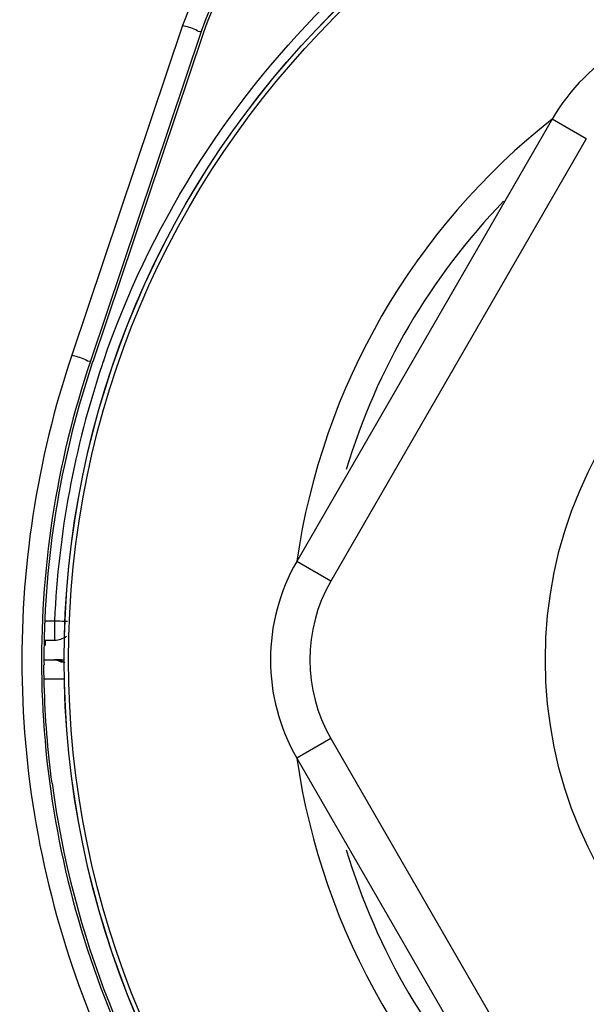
# Model space of a CAD drawing. Header units: millimetres. Extents: x 0 to 4000, y 0 to 3000.
# Tile 152 of 170: x 3125 to 3154, y 1602 to 1652. Entities that reach past the tile are written whole.
import ezdxf

# ---------------------------------------------------------------- set-up
doc = ezdxf.new("R2010")
doc.units = ezdxf.units.MM
doc.header["$LTSCALE"] = 219.99956
doc.layers.get('0').update_dxf_attribs({"linetype": 'CONTINUOUS'})

msp = doc.modelspace()

# ---------------------------------------------------------------- linework, layer by layer
at = {"color": 9, "linetype": 'CONTINUOUS'}
for p, q in [((3133.032, 1651.433), (3127.392, 1634.667)), ((3133.98, 1651.131), (3128.34, 1634.366)), ((3153.558, 1645.68), (3151.826, 1646.68)), ((3153.558, 1645.68), (3140.567, 1623.18)), ((3140.567, 1623.18), (3138.835, 1624.18)), ((3126.066, 1621.163), (3126.519, 1621.163)), ((3126.519, 1621.163), (3126.519, 1620.18)), ((3125.993, 1618.201), (3126.647, 1618.201)), ((3126.647, 1618.201), (3126.978, 1618.201)), ((3140.567, 1615.18), (3138.835, 1614.18)), ((3140.567, 1615.18), (3153.558, 1592.68))]:
    msp.add_line(p, q, dxfattribs=at)
at = {"color": 7, "linetype": 'CONTINUOUS'}
for p, q in [((3134.077, 1651.034), (3128.456, 1634.326)), ((3151.826, 1646.68), (3138.835, 1624.18)), ((3125.982, 1620.18), (3126.519, 1620.18)), ((3125.98, 1619.18), (3126.491, 1619.18)), ((3126.491, 1619.18), (3126.555, 1619.174)), ((3126.555, 1619.174), (3126.622, 1619.152)), ((3126.866, 1619.18), (3126.624, 1619.18)), ((3126.989, 1619.048), (3126.676, 1619.164)), ((3125.998, 1617.914), (3125.981, 1618.926)), ((3138.835, 1614.18), (3151.826, 1591.68))]:
    msp.add_line(p, q, dxfattribs=at)
for radius in [46.471, 46.465, 22]:
    msp.add_circle((3173.476, 1619.18), radius, dxfattribs=at)
at = {"color": 9, "linetype": 'CONTINUOUS'}
msp.add_circle((3173.476, 1619.18), 46.245, dxfattribs=at)
at = {"color": 7, "linetype": 'CONTINUOUS'}
for centre, radius, start, end in [((3160.486, 1641.68), 10, 90, 150), ((3147.495, 1619.18), 10, 150, 210), ((3174.678, 1619.211), 48.644, 178.8486, 179.1846), ((3126.519, 1621.18), 1, 270, 306.9853), ((3158.02, 1619.432), 32.042, 179.16, 179.846), ((3154.637, 1619.387), 28.659, 179.7385, 180.9226), ((3126.491, 1618.185), 0.995, 60.7337, 90)]:
    msp.add_arc(centre, radius, start, end, dxfattribs=at)
at = {"color": 9, "linetype": 'CONTINUOUS'}
for centre, radius, start, end in [((3173.476, 1619.18), 34.999, 128.2078, 171.7768), ((3173.476, 1619.18), 33.55, 135.9738, 163.2477), ((3173.71, 1619.119), 47.235, 161.4013, 177.5205), ((3173.448, 1619.172), 46.97, 161.0785, 161.361), ((3147.495, 1619.18), 8, 150, 210), ((3173.476, 1619.18), 34.999, 188.2232, 231.7922), ((3173.476, 1619.18), 33.55, 196.7523, 224.0262)]:
    msp.add_arc(centre, radius, start, end, dxfattribs=at)
at = {"color": 7, "linetype": 'CONTINUOUS'}
for centre, major_axis, ratio, start_param, end_param in [((3145.451, 1647.201), (-6.075, 10.355), 0.999507, -0.205887, 0.715498), ((3173.476, 1619.18), (0, 47.5), 1, 1.246262, 1.555609), ((3173.476, 1619.18), (0, 47.5), 1, -4.579779, -3.614041)]:
    msp.add_ellipse(centre, major_axis=major_axis, ratio=ratio, start_param=start_param, end_param=end_param, dxfattribs=at)
at = {"color": 9, "linetype": 'CONTINUOUS'}
for points, knots in [([(3129.016, 1634.404), (3131.307, 1641.086), (3139.047, 1653.571), (3151.527, 1661.319), (3158.209, 1663.614)], [0, 0, 0, 0, 0.499984, 1, 1, 1, 1]), ([(3141.205, 1659.606), (3139.33, 1658.975), (3135.823, 1656.815), (3133.664, 1653.308), (3133.032, 1651.433)], [0, 0, 0, 0, 0.500017, 1, 1, 1, 1]), ([(3141.524, 1658.676), (3139.793, 1658.094), (3136.556, 1656.099), (3134.562, 1652.862), (3133.98, 1651.131)], [0, 0, 0, 0, 0.500022, 1, 1, 1, 1]), ([(3133.98, 1651.131), (3133.89, 1651.089), (3133.56, 1651.332), (3133.253, 1651.359), (3133.032, 1651.433)], [0, 0, 0, 0, 0.29873, 1, 1, 1, 1]), ([(3127.392, 1634.667), (3125.611, 1629.374), (3123.879, 1618.074), (3127.198, 1601.324), (3135.979, 1586.683), (3144.844, 1579.473), (3149.712, 1576.744)], [0, 0, 0, 0, 0.250088, 0.500083, 0.750075, 1, 1, 1, 1]), ([(3128.34, 1634.366), (3128.25, 1634.324), (3127.92, 1634.566), (3127.612, 1634.593), (3127.392, 1634.667)], [0, 0, 0, 0, 0.298729, 1, 1, 1, 1]), ([(3128.34, 1634.366), (3126.596, 1629.181), (3124.899, 1618.114), (3128.149, 1601.708), (3136.75, 1587.368), (3145.433, 1580.306), (3150.201, 1577.633)], [0, 0, 0, 0, 0.250087, 0.500082, 0.750075, 1, 1, 1, 1]), ([(3126.519, 1621.163), (3126.692, 1621.155), (3126.914, 1621.147), (3127.136, 1621.14), (3127.184, 1621.139)], [0, 0, 0, 0, 0.780602, 1, 1, 1, 1])]:
    msp.add_open_spline(points, degree=3, knots=knots, dxfattribs=at)
at = {"color": 7, "linetype": 'CONTINUOUS'}
for points, knots in [([(3126.502, 1619.184), (3126.522, 1619.184), (3126.564, 1619.182), (3126.605, 1619.178), (3126.625, 1619.176)], [0, 0, 0, 0, 0.498989, 1, 1, 1, 1]), ([(3126.625, 1619.176), (3126.646, 1619.173), (3126.688, 1619.166), (3126.729, 1619.157), (3126.749, 1619.152)], [0, 0, 0, 0, 0.49936, 1, 1, 1, 1]), ([(3126.644, 1619.157), (3126.684, 1619.145), (3126.764, 1619.116), (3126.838, 1619.074), (3126.874, 1619.05)], [0, 0, 0, 0, 0.489381, 1, 1, 1, 1]), ([(3126.749, 1619.152), (3126.799, 1619.139), (3126.896, 1619.106), (3126.988, 1619.058), (3127.031, 1619.03)], [0, 0, 0, 0, 0.500223, 1, 1, 1, 1]), ([(3126.866, 1619.179), (3126.89, 1619.179), (3126.939, 1619.176), (3126.988, 1619.169), (3127.013, 1619.165)], [0, 0, 0, 0, 0.480195, 1, 1, 1, 1])]:
    msp.add_open_spline(points, degree=3, knots=knots, dxfattribs=at)
msp.add_open_spline([(3126.393, 1612.9), (3126.172, 1614.562), (3126.034, 1616.238), (3125.998, 1617.914)], degree=3, dxfattribs=at)

doc.saveas('drawing.dxf')
